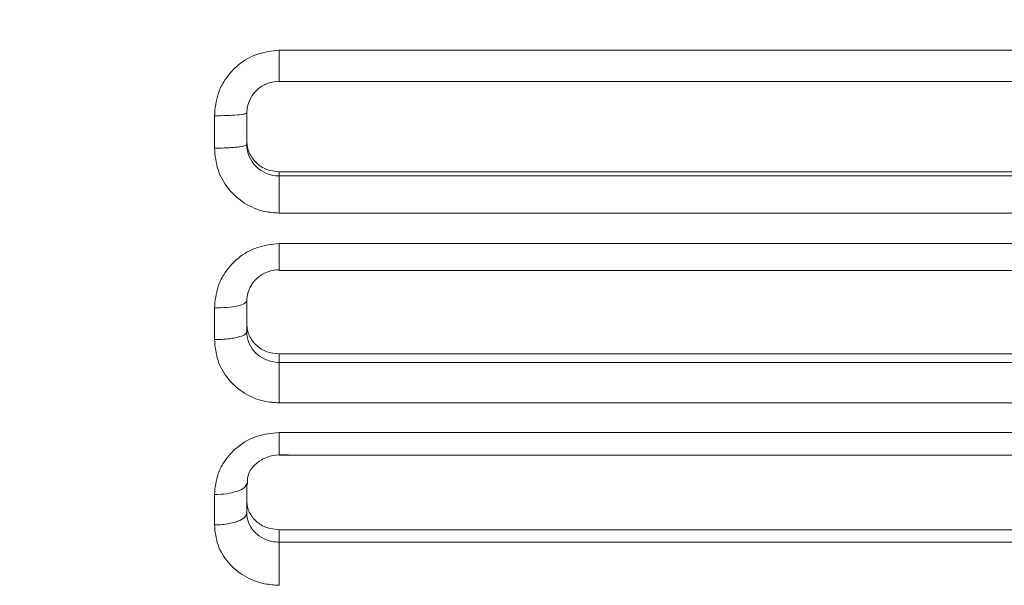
# Model space of a CAD drawing. Header units: inches. Extents: x 0.54 to 10.46, y 0.74 to 7.76.
# Tile 17 of 52: x 3.96 to 4.23, y 5.02 to 5.17. Entities that reach past the tile are written whole.
import ezdxf

# ---------------------------------------------------------------- set-up
doc = ezdxf.new("R2010")
doc.units = ezdxf.units.IN
doc.header["$MEASUREMENT"] = 0
doc.layers.add('BG', color=7, linetype='Continuous')
doc.layers.add('MCG-INT-4FT', color=7, linetype='Continuous')

# ---------------------------------------------------------------- blocks, each defined once
blk = doc.blocks.new('block 2')
at = {"layer": 'BG', "true_color": 0xffffff}
h = blk.add_hatch(color=7, dxfattribs=at)
h.dxf.hatch_style = 2
edge = h.paths.add_edge_path()
edge.add_spline(control_points=[(10.29599, 0.90612), (10.29599, 0.90612), (0.87112, 0.90612), (0.87112, 0.90612), (0.87016, 0.90612), (0.86938, 0.90689), (0.86938, 0.90785), (0.86938, 0.90785), (0.86938, 7.59215), (0.86938, 7.59215), (0.86938, 7.59311), (0.87016, 7.59389), (0.87112, 7.59389), (0.87112, 7.59389), (10.29599, 7.59389), (10.29599, 7.59389), (10.29696, 7.59389), (10.29773, 7.59311), (10.29773, 7.59215), (10.29773, 7.59215), (10.29773, 0.90785), (10.29773, 0.90785), (10.29773, 0.90689), (10.29696, 0.90612), (10.29599, 0.90612)], knot_values=[0, 0, 0, 0, 1, 1, 1, 2, 2, 2, 3, 3, 3, 4, 4, 4, 5, 5, 5, 6, 6, 6, 7, 7, 7, 8, 8, 8, 8], degree=3, periodic=1)
h.paths.add_polyline_path([(0.87286, 0.90959), (10.29426, 0.90959), (10.29426, 7.59042), (0.87286, 7.59042)])
at = {"layer": 'BG', "lineweight": 0}
blk.add_open_spline([(10.29599, 0.90612), (10.29599, 0.90612), (0.87112, 0.90612), (0.87112, 0.90612), (0.87016, 0.90612), (0.86938, 0.90689), (0.86938, 0.90785), (0.86938, 0.90785), (0.86938, 7.59215), (0.86938, 7.59215), (0.86938, 7.59311), (0.87016, 7.59389), (0.87112, 7.59389), (0.87112, 7.59389), (10.29599, 7.59389), (10.29599, 7.59389), (10.29696, 7.59389), (10.29773, 7.59311), (10.29773, 7.59215), (10.29773, 7.59215), (10.29773, 0.90785), (10.29773, 0.90785), (10.29773, 0.90689), (10.29696, 0.90612), (10.29599, 0.90612)], degree=3, knots=[0, 0, 0, 0, 1, 1, 1, 2, 2, 2, 3, 3, 3, 4, 4, 4, 5, 5, 5, 6, 6, 6, 7, 7, 7, 8, 8, 8, 8], dxfattribs=at)
blk = doc.blocks.new('block 62')
at = {"layer": 'BG', "true_color": 0xffffff}
h = blk.add_hatch(color=7, dxfattribs=at)
h.dxf.hatch_style = 2
edge = h.paths.add_edge_path()
edge.add_spline(control_points=[(10.46309, 0.739), (10.46309, 0.739), (0.53691, 0.739), (0.53691, 0.739), (0.53595, 0.739), (0.53517, 0.73978), (0.53517, 0.74074), (0.53517, 0.74074), (0.53517, 7.75926), (0.53517, 7.75926), (0.53517, 7.76022), (0.53595, 7.761), (0.53691, 7.761), (0.53691, 7.761), (10.46309, 7.761), (10.46309, 7.761), (10.46406, 7.761), (10.46483, 7.76022), (10.46483, 7.75926), (10.46483, 7.75926), (10.46483, 0.74074), (10.46483, 0.74074), (10.46483, 0.73978), (10.46406, 0.739), (10.46309, 0.739)], knot_values=[0, 0, 0, 0, 1, 1, 1, 2, 2, 2, 3, 3, 3, 4, 4, 4, 5, 5, 5, 6, 6, 6, 7, 7, 7, 8, 8, 8, 8], degree=3, periodic=1)
h.paths.add_polyline_path([(0.53864, 0.74248), (10.46136, 0.74248), (10.46136, 7.75752), (0.53864, 7.75752)])
at = {"layer": 'BG', "lineweight": 0}
blk.add_open_spline([(10.46309, 0.739), (10.46309, 0.739), (0.53691, 0.739), (0.53691, 0.739), (0.53595, 0.739), (0.53517, 0.73978), (0.53517, 0.74074), (0.53517, 0.74074), (0.53517, 7.75926), (0.53517, 7.75926), (0.53517, 7.76022), (0.53595, 7.761), (0.53691, 7.761), (0.53691, 7.761), (10.46309, 7.761), (10.46309, 7.761), (10.46406, 7.761), (10.46483, 7.76022), (10.46483, 7.75926), (10.46483, 7.75926), (10.46483, 0.74074), (10.46483, 0.74074), (10.46483, 0.73978), (10.46406, 0.739), (10.46309, 0.739)], degree=3, knots=[0, 0, 0, 0, 1, 1, 1, 2, 2, 2, 3, 3, 3, 4, 4, 4, 5, 5, 5, 6, 6, 6, 7, 7, 7, 8, 8, 8, 8], dxfattribs=at)
blk = doc.blocks.new('block 453')
at = {"layer": 'MCG-INT-4FT', "color": 7, "lineweight": 5, "true_color": 0xffffff}
blk.add_lwpolyline([(4.02987, 5.15502), (4.34482, 5.15502)], dxfattribs=at)
blk = doc.blocks.new('block 454')
at = {"layer": 'MCG-INT-4FT', "color": 7, "lineweight": 5, "true_color": 0xffffff}
blk.add_lwpolyline([(4.02987, 5.10406), (4.34482, 5.10406)], dxfattribs=at)
blk = doc.blocks.new('block 456')
at = {"layer": 'MCG-INT-4FT', "color": 7, "lineweight": 5, "true_color": 0xffffff}
blk.add_open_spline([(4.02136, 5.04648), (4.02135, 5.04715), (4.02134, 5.04783), (4.02146, 5.04845), (4.02164, 5.04939), (4.02212, 5.05018), (4.02274, 5.05094), (4.02332, 5.05164), (4.02402, 5.0523), (4.02486, 5.05283), (4.02574, 5.0534), (4.02677, 5.05381), (4.02783, 5.05405), (4.02954, 5.05443), (4.03133, 5.05437), (4.03312, 5.0543)], degree=3, knots=[0, 0, 0, 0, 1, 1, 1, 2, 2, 2, 3, 3, 3, 4, 4, 4, 5, 5, 5, 5], dxfattribs=at)
blk = doc.blocks.new('block 457')
at = {"layer": 'MCG-INT-4FT', "color": 7, "lineweight": 5, "true_color": 0xffffff}
blk.add_lwpolyline([(4.02987, 5.05429), (4.34482, 5.05429)], dxfattribs=at)
blk = doc.blocks.new('block 496')
at = {"layer": 'MCG-INT-4FT', "color": 7, "lineweight": 5, "true_color": 0xffffff}
blk.add_lwpolyline([(4.02991, 5.1634), (4.34478, 5.1634)], dxfattribs=at)
blk = doc.blocks.new('block 497')
at = {"layer": 'MCG-INT-4FT', "color": 7, "lineweight": 5, "true_color": 0xffffff}
blk.add_open_spline([(4.01246, 5.14575), (4.01266, 5.14776), (4.01285, 5.14977), (4.01348, 5.15166), (4.01384, 5.15278), (4.01436, 5.15385), (4.01497, 5.15486), (4.016, 5.15656), (4.01731, 5.15809), (4.01884, 5.15938), (4.02038, 5.16068), (4.02215, 5.16173), (4.02404, 5.16236), (4.02592, 5.16299), (4.02791, 5.16319), (4.02991, 5.1634)], degree=3, knots=[0, 0, 0, 0, 1, 1, 1, 2, 2, 2, 3, 3, 3, 4, 4, 4, 5, 5, 5, 5], dxfattribs=at)
blk = doc.blocks.new('block 498')
at = {"layer": 'MCG-INT-4FT', "color": 7, "lineweight": 5, "true_color": 0xffffff}
blk.add_lwpolyline([(4.01246, 5.13702), (4.01246, 5.14575)], dxfattribs=at)
blk = doc.blocks.new('block 499')
at = {"layer": 'MCG-INT-4FT', "color": 7, "lineweight": 5, "true_color": 0xffffff}
blk.add_open_spline([(4.02989, 5.11951), (4.02858, 5.11961), (4.02726, 5.1197), (4.02598, 5.11998), (4.02407, 5.12038), (4.02223, 5.12118), (4.02059, 5.12223), (4.01894, 5.12329), (4.01748, 5.1246), (4.01626, 5.12612), (4.01503, 5.12765), (4.01404, 5.12939), (4.01345, 5.13124), (4.01285, 5.13309), (4.01266, 5.13506), (4.01246, 5.13702)], degree=3, knots=[0, 0, 0, 0, 1, 1, 1, 2, 2, 2, 3, 3, 3, 4, 4, 4, 5, 5, 5, 5], dxfattribs=at)
blk = doc.blocks.new('block 500')
at = {"layer": 'MCG-INT-4FT', "color": 7, "lineweight": 5, "true_color": 0xffffff}
blk.add_lwpolyline([(4.34483, 5.11951), (4.02989, 5.11951)], dxfattribs=at)
blk = doc.blocks.new('block 504')
at = {"layer": 'MCG-INT-4FT', "color": 7, "lineweight": 5, "true_color": 0xffffff}
blk.add_lwpolyline([(4.02991, 5.11128), (4.34478, 5.11128)], dxfattribs=at)
blk = doc.blocks.new('block 505')
at = {"layer": 'MCG-INT-4FT', "color": 7, "lineweight": 5, "true_color": 0xffffff}
blk.add_open_spline([(4.01246, 5.09394), (4.01266, 5.09591), (4.01285, 5.09788), (4.01348, 5.09973), (4.01384, 5.10082), (4.01436, 5.10188), (4.01497, 5.10287), (4.016, 5.10455), (4.01731, 5.10605), (4.01884, 5.10732), (4.02038, 5.1086), (4.02215, 5.10963), (4.02404, 5.11025), (4.02592, 5.11087), (4.02791, 5.11107), (4.02991, 5.11128)], degree=3, knots=[0, 0, 0, 0, 1, 1, 1, 2, 2, 2, 3, 3, 3, 4, 4, 4, 5, 5, 5, 5], dxfattribs=at)
blk = doc.blocks.new('block 506')
at = {"layer": 'MCG-INT-4FT', "color": 7, "lineweight": 5, "true_color": 0xffffff}
blk.add_lwpolyline([(4.01246, 5.0854), (4.01246, 5.09394)], dxfattribs=at)
blk = doc.blocks.new('block 507')
at = {"layer": 'MCG-INT-4FT', "color": 7, "lineweight": 5, "true_color": 0xffffff}
blk.add_open_spline([(4.02989, 5.06835), (4.02858, 5.06845), (4.02726, 5.06854), (4.02598, 5.0688), (4.02407, 5.0692), (4.02223, 5.06997), (4.02059, 5.07099), (4.01894, 5.07202), (4.01748, 5.07329), (4.01626, 5.07477), (4.01503, 5.07626), (4.01404, 5.07795), (4.01345, 5.07975), (4.01285, 5.08156), (4.01266, 5.08348), (4.01246, 5.0854)], degree=3, knots=[0, 0, 0, 0, 1, 1, 1, 2, 2, 2, 3, 3, 3, 4, 4, 4, 5, 5, 5, 5], dxfattribs=at)
blk = doc.blocks.new('block 508')
at = {"layer": 'MCG-INT-4FT', "color": 7, "lineweight": 5, "true_color": 0xffffff}
blk.add_lwpolyline([(4.34483, 5.06835), (4.02989, 5.06835)], dxfattribs=at)
blk = doc.blocks.new('block 512')
at = {"layer": 'MCG-INT-4FT', "color": 7, "lineweight": 5, "true_color": 0xffffff}
blk.add_lwpolyline([(4.02991, 5.06038), (4.34478, 5.06038)], dxfattribs=at)
blk = doc.blocks.new('block 513')
at = {"layer": 'MCG-INT-4FT', "color": 7, "lineweight": 5, "true_color": 0xffffff}
blk.add_open_spline([(4.01246, 5.04365), (4.01266, 5.04554), (4.01285, 5.04744), (4.01348, 5.04923), (4.01384, 5.05028), (4.01436, 5.05129), (4.01497, 5.05225), (4.016, 5.05387), (4.01731, 5.05532), (4.01884, 5.05655), (4.02038, 5.05778), (4.02215, 5.05878), (4.02404, 5.05938), (4.02592, 5.05998), (4.02791, 5.06018), (4.02991, 5.06038)], degree=3, knots=[0, 0, 0, 0, 1, 1, 1, 2, 2, 2, 3, 3, 3, 4, 4, 4, 5, 5, 5, 5], dxfattribs=at)
blk = doc.blocks.new('block 514')
at = {"layer": 'MCG-INT-4FT', "color": 7, "lineweight": 5, "true_color": 0xffffff}
blk.add_lwpolyline([(4.01246, 5.03545), (4.01246, 5.04365)], dxfattribs=at)
blk = doc.blocks.new('block 515')
at = {"layer": 'MCG-INT-4FT', "color": 7, "lineweight": 5, "true_color": 0xffffff}
blk.add_open_spline([(4.02989, 5.01917), (4.02858, 5.01926), (4.02726, 5.01935), (4.02598, 5.0196), (4.02407, 5.01998), (4.02223, 5.02071), (4.02059, 5.02169), (4.01894, 5.02266), (4.01748, 5.02388), (4.01626, 5.02529), (4.01503, 5.02671), (4.01404, 5.02833), (4.01345, 5.03005), (4.01285, 5.03178), (4.01266, 5.03362), (4.01246, 5.03545)], degree=3, knots=[0, 0, 0, 0, 1, 1, 1, 2, 2, 2, 3, 3, 3, 4, 4, 4, 5, 5, 5, 5], dxfattribs=at)
blk = doc.blocks.new('block 564')
at = {"layer": 'MCG-INT-4FT', "color": 7, "lineweight": 5, "true_color": 0xffffff}
blk.add_open_spline([(4.02995, 5.15504), (4.02894, 5.15504), (4.02792, 5.15487), (4.02696, 5.15453), (4.02602, 5.15419), (4.02513, 5.1537), (4.02436, 5.15307), (4.0236, 5.15246), (4.02295, 5.15171), (4.02244, 5.15088), (4.02194, 5.15006), (4.02158, 5.14916), (4.02139, 5.14823), (4.02127, 5.14766), (4.02121, 5.14709), (4.02121, 5.14651)], degree=3, knots=[0, 0, 0, 0, 1, 1, 1, 2, 2, 2, 3, 3, 3, 4, 4, 4, 5, 5, 5, 5], dxfattribs=at)
blk = doc.blocks.new('block 565')
at = {"layer": 'MCG-INT-4FT', "color": 7, "lineweight": 5, "true_color": 0xffffff}
blk.add_open_spline([(4.02121, 5.14651), (4.02107, 5.14641), (4.02094, 5.14631), (4.02054, 5.14622), (4.02014, 5.14613), (4.01946, 5.14604), (4.01864, 5.14597), (4.01783, 5.1459), (4.01686, 5.14584), (4.01581, 5.14581), (4.01475, 5.14577), (4.01361, 5.14576), (4.01246, 5.14575)], degree=3, knots=[0, 0, 0, 0, 1, 1, 1, 2, 2, 2, 3, 3, 3, 4, 4, 4, 4], dxfattribs=at)
blk = doc.blocks.new('block 566')
at = {"layer": 'MCG-INT-4FT', "color": 7, "lineweight": 5, "true_color": 0xffffff}
blk.add_open_spline([(4.02995, 5.15504), (4.02995, 5.15507), (4.02995, 5.15509), (4.02995, 5.1553), (4.02995, 5.15555), (4.02994, 5.15604), (4.02994, 5.15667), (4.02994, 5.15703), (4.02994, 5.15743), (4.02993, 5.15787), (4.02993, 5.15834), (4.02993, 5.15886), (4.02993, 5.15941), (4.02993, 5.16), (4.02992, 5.16063), (4.02992, 5.16128), (4.02992, 5.16197), (4.02991, 5.16269), (4.02991, 5.1634)], degree=3, knots=[0, 0, 0, 0, 1, 1, 1, 2, 2, 2, 3, 3, 3, 4, 4, 4, 5, 5, 5, 6, 6, 6, 6], dxfattribs=at)
blk = doc.blocks.new('block 590')
at = {"layer": 'MCG-INT-4FT', "color": 7, "lineweight": 5, "true_color": 0xffffff}
blk.add_open_spline([(4.02121, 5.138), (4.02112, 5.1379), (4.02104, 5.1378), (4.02079, 5.13771), (4.0205, 5.1376), (4.01996, 5.13749), (4.0193, 5.1374), (4.01892, 5.13735), (4.01851, 5.1373), (4.01805, 5.13726), (4.01757, 5.13721), (4.01704, 5.13717), (4.01647, 5.13714), (4.01587, 5.1371), (4.01524, 5.13707), (4.01458, 5.13705), (4.01389, 5.13703), (4.01318, 5.13703), (4.01246, 5.13702)], degree=3, knots=[0, 0, 0, 0, 1, 1, 1, 2, 2, 2, 3, 3, 3, 4, 4, 4, 5, 5, 5, 6, 6, 6, 6], dxfattribs=at)
blk = doc.blocks.new('block 591')
at = {"layer": 'MCG-INT-4FT', "color": 7, "lineweight": 5, "true_color": 0xffffff}
blk.add_open_spline([(4.02121, 5.138), (4.02121, 5.13706), (4.02137, 5.13611), (4.02169, 5.13522), (4.02201, 5.13432), (4.02248, 5.13349), (4.02308, 5.13275), (4.02368, 5.13201), (4.02441, 5.13137), (4.02523, 5.13087), (4.02606, 5.13035), (4.02698, 5.12998), (4.02794, 5.12976), (4.0286, 5.1296), (4.02928, 5.12953), (4.02995, 5.12953)], degree=3, knots=[0, 0, 0, 0, 1, 1, 1, 2, 2, 2, 3, 3, 3, 4, 4, 4, 5, 5, 5, 5], dxfattribs=at)
blk = doc.blocks.new('block 592')
at = {"layer": 'MCG-INT-4FT', "color": 7, "lineweight": 5, "true_color": 0xffffff}
blk.add_open_spline([(4.02989, 5.11951), (4.0299, 5.12012), (4.0299, 5.12072), (4.02991, 5.12133), (4.02991, 5.12197), (4.02991, 5.12261), (4.02992, 5.12324), (4.02992, 5.12427), (4.02993, 5.12524), (4.02993, 5.1261), (4.02994, 5.12658), (4.02994, 5.12702), (4.02994, 5.12742), (4.02994, 5.12782), (4.02995, 5.12817), (4.02995, 5.12845), (4.02995, 5.12898), (4.02995, 5.12925), (4.02995, 5.12953)], degree=3, knots=[0, 0, 0, 0, 1, 1, 1, 2, 2, 2, 3, 3, 3, 4, 4, 4, 5, 5, 5, 6, 6, 6, 6], dxfattribs=at)
blk = doc.blocks.new('block 594')
at = {"layer": 'MCG-INT-4FT', "color": 7, "lineweight": 5, "true_color": 0xffffff}
blk.add_lwpolyline([(4.02121, 5.14651), (4.02121, 5.138)], dxfattribs=at)
blk = doc.blocks.new('block 595')
at = {"layer": 'MCG-INT-4FT', "color": 7, "lineweight": 5, "true_color": 0xffffff}
blk.add_lwpolyline([(4.02995, 5.12953), (4.34478, 5.12953)], dxfattribs=at)
blk = doc.blocks.new('block 599')
at = {"layer": 'MCG-INT-4FT', "color": 7, "lineweight": 5, "true_color": 0xffffff}
blk.add_open_spline([(4.02995, 5.10423), (4.02894, 5.10423), (4.02792, 5.10406), (4.02696, 5.10372), (4.02602, 5.10339), (4.02513, 5.10291), (4.02436, 5.10229), (4.0236, 5.10168), (4.02295, 5.10095), (4.02244, 5.10013), (4.02194, 5.09933), (4.02158, 5.09844), (4.02139, 5.09753), (4.02127, 5.09698), (4.02121, 5.09641), (4.02121, 5.09585)], degree=3, knots=[0, 0, 0, 0, 1, 1, 1, 2, 2, 2, 3, 3, 3, 4, 4, 4, 5, 5, 5, 5], dxfattribs=at)
blk = doc.blocks.new('block 600')
at = {"layer": 'MCG-INT-4FT', "color": 7, "lineweight": 5, "true_color": 0xffffff}
blk.add_open_spline([(4.02121, 5.09585), (4.02107, 5.0956), (4.02094, 5.09535), (4.02054, 5.09512), (4.02014, 5.09489), (4.01946, 5.09468), (4.01864, 5.0945), (4.01783, 5.09432), (4.01686, 5.09417), (4.01581, 5.09408), (4.01475, 5.09399), (4.01361, 5.09397), (4.01246, 5.09394)], degree=3, knots=[0, 0, 0, 0, 1, 1, 1, 2, 2, 2, 3, 3, 3, 4, 4, 4, 4], dxfattribs=at)
blk = doc.blocks.new('block 601')
at = {"layer": 'MCG-INT-4FT', "color": 7, "lineweight": 5, "true_color": 0xffffff}
blk.add_open_spline([(4.02995, 5.10423), (4.02995, 5.10413), (4.02995, 5.10404), (4.02995, 5.10412), (4.02995, 5.10422), (4.02994, 5.10458), (4.02994, 5.10509), (4.02994, 5.10538), (4.02994, 5.10571), (4.02993, 5.1061), (4.02993, 5.10651), (4.02993, 5.10697), (4.02993, 5.10748), (4.02993, 5.10802), (4.02992, 5.1086), (4.02992, 5.10923), (4.02992, 5.10988), (4.02991, 5.11058), (4.02991, 5.11128)], degree=3, knots=[0, 0, 0, 0, 1, 1, 1, 2, 2, 2, 3, 3, 3, 4, 4, 4, 5, 5, 5, 6, 6, 6, 6], dxfattribs=at)
blk = doc.blocks.new('block 614')
at = {"layer": 'MCG-INT-4FT', "color": 7, "lineweight": 5, "true_color": 0xffffff}
blk.add_lwpolyline([(4.02121, 5.09585), (4.02121, 5.08752)], dxfattribs=at)
blk = doc.blocks.new('block 615')
at = {"layer": 'MCG-INT-4FT', "color": 7, "lineweight": 5, "true_color": 0xffffff}
blk.add_open_spline([(4.02121, 5.08752), (4.02112, 5.08731), (4.02104, 5.08709), (4.02079, 5.08688), (4.0205, 5.08664), (4.01996, 5.08641), (4.0193, 5.08621), (4.01892, 5.0861), (4.01851, 5.08599), (4.01805, 5.0859), (4.01757, 5.0858), (4.01704, 5.08571), (4.01647, 5.08564), (4.01587, 5.08557), (4.01524, 5.0855), (4.01458, 5.08547), (4.01389, 5.08542), (4.01318, 5.08541), (4.01246, 5.0854)], degree=3, knots=[0, 0, 0, 0, 1, 1, 1, 2, 2, 2, 3, 3, 3, 4, 4, 4, 5, 5, 5, 6, 6, 6, 6], dxfattribs=at)
blk = doc.blocks.new('block 618')
at = {"layer": 'MCG-INT-4FT', "color": 7, "lineweight": 5, "true_color": 0xffffff}
blk.add_open_spline([(4.02121, 5.08752), (4.02121, 5.08661), (4.02137, 5.08568), (4.02169, 5.08481), (4.02201, 5.08394), (4.02248, 5.08313), (4.02308, 5.08241), (4.02368, 5.08169), (4.02441, 5.08107), (4.02523, 5.08058), (4.02606, 5.08007), (4.02698, 5.07971), (4.02794, 5.0795), (4.0286, 5.07935), (4.02928, 5.07927), (4.02995, 5.07927)], degree=3, knots=[0, 0, 0, 0, 1, 1, 1, 2, 2, 2, 3, 3, 3, 4, 4, 4, 5, 5, 5, 5], dxfattribs=at)
blk = doc.blocks.new('block 619')
at = {"layer": 'MCG-INT-4FT', "color": 7, "lineweight": 5, "true_color": 0xffffff}
blk.add_open_spline([(4.02989, 5.06835), (4.0299, 5.06898), (4.0299, 5.0696), (4.02991, 5.07024), (4.02991, 5.07079), (4.02991, 5.07135), (4.02992, 5.07191), (4.02992, 5.07302), (4.02993, 5.07412), (4.02993, 5.0751), (4.02994, 5.07562), (4.02994, 5.07612), (4.02994, 5.07658), (4.02994, 5.07702), (4.02995, 5.07744), (4.02995, 5.07778), (4.02995, 5.07844), (4.02995, 5.07886), (4.02995, 5.07927)], degree=3, knots=[0, 0, 0, 0, 1, 1, 1, 2, 2, 2, 3, 3, 3, 4, 4, 4, 5, 5, 5, 6, 6, 6, 6], dxfattribs=at)
blk = doc.blocks.new('block 622')
at = {"layer": 'MCG-INT-4FT', "color": 7, "lineweight": 5, "true_color": 0xffffff}
blk.add_open_spline([(4.02995, 5.13066), (4.02881, 5.13078), (4.02767, 5.1309), (4.0266, 5.13129), (4.02555, 5.13167), (4.02458, 5.1323), (4.02377, 5.13309), (4.02297, 5.13386), (4.02232, 5.13477), (4.02187, 5.13578), (4.02165, 5.13627), (4.02148, 5.13679), (4.02137, 5.13733), (4.02127, 5.13786), (4.02124, 5.13841), (4.02121, 5.13895)], degree=3, knots=[0, 0, 0, 0, 1, 1, 1, 2, 2, 2, 3, 3, 3, 4, 4, 4, 5, 5, 5, 5], dxfattribs=at)
blk = doc.blocks.new('block 623')
at = {"layer": 'MCG-INT-4FT', "color": 7, "lineweight": 5, "true_color": 0xffffff}
blk.add_lwpolyline([(4.02995, 5.13066), (4.02995, 5.12953)], dxfattribs=at)
blk = doc.blocks.new('block 624')
at = {"layer": 'MCG-INT-4FT', "color": 7, "lineweight": 5, "true_color": 0xffffff}
blk.add_lwpolyline([(4.02995, 5.13066), (4.34478, 5.13066)], dxfattribs=at)
blk = doc.blocks.new('block 625')
at = {"layer": 'MCG-INT-4FT', "color": 7, "lineweight": 5, "true_color": 0xffffff}
blk.add_lwpolyline([(4.02995, 5.07927), (4.34478, 5.07927)], dxfattribs=at)
blk = doc.blocks.new('block 628')
at = {"layer": 'MCG-INT-4FT', "color": 7, "lineweight": 5, "true_color": 0xffffff}
blk.add_open_spline([(4.02121, 5.04668), (4.02107, 5.04628), (4.02094, 5.04588), (4.02054, 5.04552), (4.02014, 5.04515), (4.01946, 5.04482), (4.01864, 5.04454), (4.01783, 5.04425), (4.01686, 5.04402), (4.01581, 5.04388), (4.01475, 5.04374), (4.01361, 5.04369), (4.01246, 5.04365)], degree=3, knots=[0, 0, 0, 0, 1, 1, 1, 2, 2, 2, 3, 3, 3, 4, 4, 4, 4], dxfattribs=at)
blk = doc.blocks.new('block 629')
at = {"layer": 'MCG-INT-4FT', "color": 7, "lineweight": 5, "true_color": 0xffffff}
blk.add_open_spline([(4.02995, 5.05429), (4.02995, 5.05439), (4.02994, 5.05449), (4.02994, 5.05484), (4.02994, 5.05504), (4.02994, 5.05531), (4.02993, 5.05564), (4.02993, 5.05598), (4.02993, 5.05638), (4.02993, 5.05683), (4.02993, 5.05731), (4.02992, 5.05784), (4.02992, 5.05842), (4.02992, 5.05904), (4.02991, 5.05971), (4.02991, 5.06038)], degree=3, knots=[0, 0, 0, 0, 1, 1, 1, 2, 2, 2, 3, 3, 3, 4, 4, 4, 5, 5, 5, 5], dxfattribs=at)
blk = doc.blocks.new('block 630')
at = {"layer": 'MCG-INT-4FT', "color": 7, "lineweight": 5, "true_color": 0xffffff}
blk.add_open_spline([(4.02995, 5.08154), (4.02881, 5.08166), (4.02767, 5.08178), (4.0266, 5.08215), (4.02555, 5.08252), (4.02458, 5.08314), (4.02377, 5.0839), (4.02297, 5.08465), (4.02232, 5.08554), (4.02187, 5.08652), (4.02165, 5.08701), (4.02148, 5.08752), (4.02137, 5.08804), (4.02127, 5.08856), (4.02124, 5.08909), (4.02121, 5.08962)], degree=3, knots=[0, 0, 0, 0, 1, 1, 1, 2, 2, 2, 3, 3, 3, 4, 4, 4, 5, 5, 5, 5], dxfattribs=at)
blk = doc.blocks.new('block 631')
at = {"layer": 'MCG-INT-4FT', "color": 7, "lineweight": 5, "true_color": 0xffffff}
blk.add_lwpolyline([(4.02995, 5.08154), (4.02995, 5.07927)], dxfattribs=at)
blk = doc.blocks.new('block 646')
at = {"layer": 'MCG-INT-4FT', "color": 7, "lineweight": 5, "true_color": 0xffffff}
blk.add_lwpolyline([(4.02995, 5.08154), (4.34478, 5.08154)], dxfattribs=at)
blk = doc.blocks.new('block 649')
at = {"layer": 'MCG-INT-4FT', "color": 7, "lineweight": 5, "true_color": 0xffffff}
blk.add_lwpolyline([(4.02121, 5.04668), (4.02121, 5.03869)], dxfattribs=at)
blk = doc.blocks.new('block 650')
at = {"layer": 'MCG-INT-4FT', "color": 7, "lineweight": 5, "true_color": 0xffffff}
blk.add_open_spline([(4.02121, 5.03869), (4.02112, 5.03836), (4.02104, 5.03803), (4.02079, 5.03771), (4.0205, 5.03734), (4.01996, 5.03699), (4.0193, 5.03668), (4.01892, 5.03651), (4.01851, 5.03635), (4.01805, 5.03621), (4.01757, 5.03606), (4.01704, 5.03593), (4.01647, 5.03582), (4.01587, 5.0357), (4.01524, 5.03561), (4.01458, 5.03555), (4.01389, 5.03549), (4.01318, 5.03547), (4.01246, 5.03545)], degree=3, knots=[0, 0, 0, 0, 1, 1, 1, 2, 2, 2, 3, 3, 3, 4, 4, 4, 5, 5, 5, 6, 6, 6, 6], dxfattribs=at)
blk = doc.blocks.new('block 653')
at = {"layer": 'MCG-INT-4FT', "color": 7, "lineweight": 5, "true_color": 0xffffff}
blk.add_open_spline([(4.02121, 5.03869), (4.02121, 5.03781), (4.02137, 5.03692), (4.02169, 5.03609), (4.02201, 5.03526), (4.02248, 5.03448), (4.02308, 5.0338), (4.02368, 5.03311), (4.02441, 5.03252), (4.02523, 5.03205), (4.02606, 5.03157), (4.02698, 5.03123), (4.02794, 5.03102), (4.0286, 5.03088), (4.02928, 5.03081), (4.02995, 5.03081)], degree=3, knots=[0, 0, 0, 0, 1, 1, 1, 2, 2, 2, 3, 3, 3, 4, 4, 4, 5, 5, 5, 5], dxfattribs=at)
blk = doc.blocks.new('block 654')
at = {"layer": 'MCG-INT-4FT', "color": 7, "lineweight": 5, "true_color": 0xffffff}
blk.add_open_spline([(4.02989, 5.01917), (4.0299, 5.01982), (4.0299, 5.02046), (4.02991, 5.02112), (4.02991, 5.02161), (4.02991, 5.02211), (4.02992, 5.02261), (4.02992, 5.02375), (4.02993, 5.0249), (4.02993, 5.02596), (4.02994, 5.02652), (4.02994, 5.02705), (4.02994, 5.02756), (4.02994, 5.02806), (4.02995, 5.02852), (4.02995, 5.02893), (4.02995, 5.0297), (4.02995, 5.03026), (4.02995, 5.03081)], degree=3, knots=[0, 0, 0, 0, 1, 1, 1, 2, 2, 2, 3, 3, 3, 4, 4, 4, 5, 5, 5, 6, 6, 6, 6], dxfattribs=at)
blk = doc.blocks.new('block 655')
at = {"layer": 'MCG-INT-4FT', "color": 7, "lineweight": 5, "true_color": 0xffffff}
blk.add_lwpolyline([(4.02995, 5.03081), (4.34478, 5.03081)], dxfattribs=at)
blk = doc.blocks.new('block 658')
at = {"layer": 'MCG-INT-4FT', "color": 7, "lineweight": 5, "true_color": 0xffffff}
blk.add_open_spline([(4.02995, 5.03416), (4.02881, 5.03427), (4.02767, 5.03439), (4.0266, 5.03475), (4.02555, 5.0351), (4.02458, 5.03569), (4.02377, 5.03642), (4.02297, 5.03714), (4.02232, 5.03799), (4.02187, 5.03893), (4.02165, 5.03939), (4.02148, 5.03988), (4.02137, 5.04038), (4.02127, 5.04088), (4.02124, 5.04139), (4.02121, 5.0419)], degree=3, knots=[0, 0, 0, 0, 1, 1, 1, 2, 2, 2, 3, 3, 3, 4, 4, 4, 5, 5, 5, 5], dxfattribs=at)
blk = doc.blocks.new('block 659')
at = {"layer": 'MCG-INT-4FT', "color": 7, "lineweight": 5, "true_color": 0xffffff}
blk.add_lwpolyline([(4.02995, 5.03416), (4.02995, 5.03081)], dxfattribs=at)
blk = doc.blocks.new('block 664')
at = {"layer": 'MCG-INT-4FT', "color": 7, "lineweight": 5, "true_color": 0xffffff}
blk.add_lwpolyline([(4.02995, 5.03416), (4.34478, 5.03416)], dxfattribs=at)

msp = doc.modelspace()

# ---------------------------------------------------------------- block references
at = {"layer": 'BG'}
for name in ['block 62', 'block 2']:
    msp.add_blockref(name, (0, 0), dxfattribs=at)
at = {"layer": 'MCG-INT-4FT'}
for name in ['block 497', 'block 496', 'block 566', 'block 564', 'block 453', 'block 565', 'block 498', 'block 594', 'block 590', 'block 499', 'block 622', 'block 591', 'block 592', 'block 623', 'block 624', 'block 595', 'block 500', 'block 505', 'block 504', 'block 601', 'block 599', 'block 454', 'block 600', 'block 614', 'block 506', 'block 630', 'block 615', 'block 618', 'block 507', 'block 631', 'block 646', 'block 619', 'block 625', 'block 508', 'block 513', 'block 512', 'block 629', 'block 456', 'block 457', 'block 628', 'block 649', 'block 514', 'block 658', 'block 650', 'block 653', 'block 515', 'block 659', 'block 664', 'block 654', 'block 655']:
    msp.add_blockref(name, (0, 0), dxfattribs=at)

doc.saveas('drawing.dxf')
